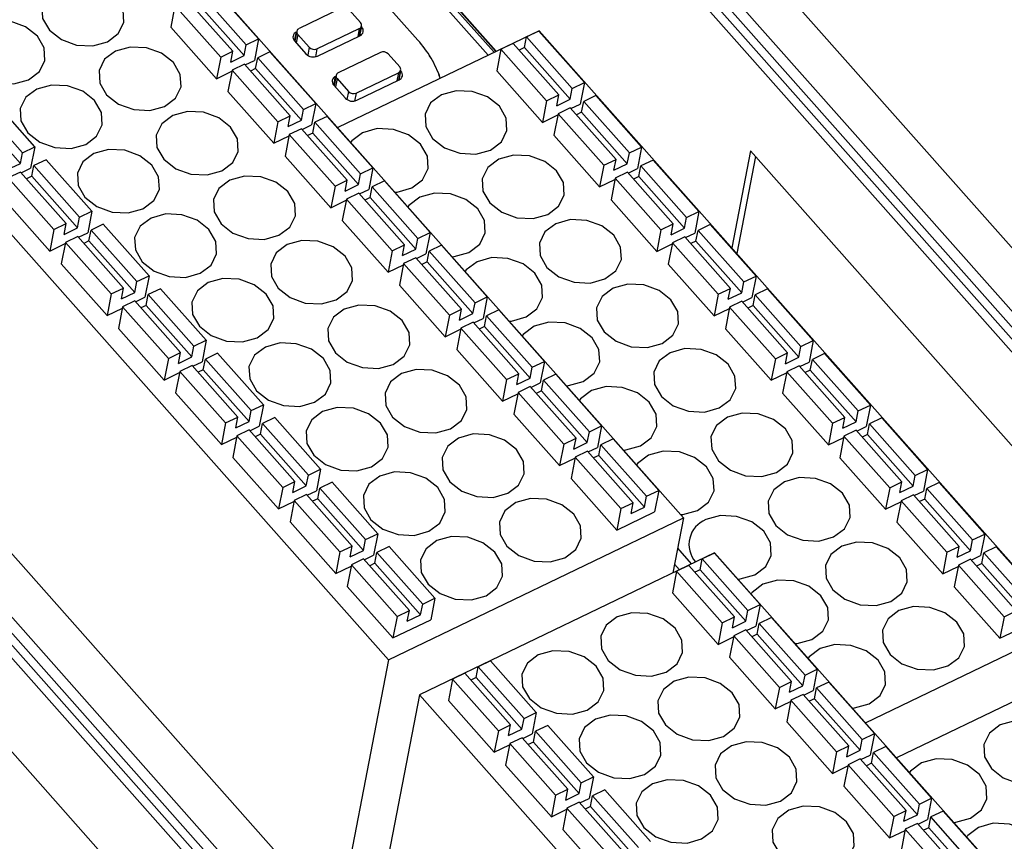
# Model space of a CAD drawing. Header units: millimetres. Extents: x 46 to 1057, y -1515 to -1121.
# Tile 11 of 63: x 125 to 160, y -1363 to -1333. Entities that reach past the tile are written whole.
import ezdxf

# ---------------------------------------------------------------- set-up
doc = ezdxf.new("R2010")
doc.units = ezdxf.units.MM

msp = doc.modelspace()

# ---------------------------------------------------------------- linework, layer by layer
at = {"linetype": 'Continuous', "lineweight": 25}
for p, q in [((141.656, -1334.509), (125.068, -1315.813)), ((125.333, -1315.771), (141.868, -1334.407)), ((141.933, -1334.376), (125.473, -1315.824)), ((141.946, -1334.37), (125.52, -1315.856)), ((125.931, -1319.092), (139.132, -1333.971)), ((188.152, -1375.475), (146.33, -1328.337)), ((146.691, -1328.175), (188.453, -1375.245)), ((187.799, -1375.972), (145.747, -1328.575)), ((146.053, -1328.454), (187.96, -1375.688)), ((149.307, -1328.842), (168.262, -1350.207)), ((148.677, -1351.113), (129.721, -1329.748)), ((133.408, -1333.928), (131.765, -1332.076)), ((130.845, -1332.519), (132.488, -1334.371)), ((132.968, -1334.14), (131.325, -1332.288)), ((130.404, -1332.731), (130.255, -1333.503)), ((130.404, -1332.731), (132.048, -1334.583)), ((132.893, -1334.526), (131.25, -1332.674)), ((136.382, -1332.824), (134.862, -1333.556)), ((137.07, -1333.342), (136.659, -1332.879)), ((130.255, -1333.503), (131.898, -1335.355)), ((134.704, -1333.999), (134.766, -1333.682)), ((134.783, -1333.65), (134.713, -1334.009)), ((134.777, -1333.677), (134.766, -1333.682)), ((135.507, -1334.283), (137.027, -1333.551)), ((143.483, -1333.63), (136.253, -1337.11)), ((137.027, -1333.551), (136.97, -1333.849)), ((137.037, -1333.816), (137.106, -1333.457)), ((137.052, -1333.809), (137.113, -1333.497)), ((137.113, -1333.497), (137.101, -1333.484)), ((143.473, -1333.642), (143.033, -1333.854)), ((145.116, -1335.494), (143.473, -1333.642)), ((162.439, -1354.995), (143.483, -1333.63)), ((132.968, -1334.14), (133.408, -1333.928)), ((133.408, -1333.928), (133.259, -1334.7)), ((134.702, -1333.996), (135.113, -1334.459)), ((134.819, -1333.765), (134.761, -1334.064)), ((134.819, -1333.765), (135.23, -1334.228)), ((135.529, -1334.542), (137.049, -1333.811)), ((142.958, -1334.24), (143.033, -1333.854)), ((144.676, -1335.706), (143.033, -1333.854)), ((132.048, -1334.583), (132.488, -1334.371)), ((132.413, -1334.757), (132.488, -1334.371)), ((132.893, -1334.526), (132.968, -1334.14)), ((133.819, -1334.391), (133.379, -1334.603)), ((135.462, -1336.243), (133.819, -1334.391)), ((135.23, -1334.228), (135.175, -1334.513)), ((135.507, -1334.283), (135.452, -1334.567)), ((142.113, -1334.297), (141.963, -1335.069)), ((142.553, -1334.085), (142.113, -1334.297)), ((142.113, -1334.297), (143.756, -1336.149)), ((142.553, -1334.085), (144.196, -1335.937)), ((142.958, -1334.24), (142.77, -1334.331)), ((144.601, -1336.092), (142.958, -1334.24)), ((132.048, -1334.583), (131.898, -1335.355)), ((132.413, -1334.757), (132.893, -1334.526)), ((132.923, -1334.862), (133.259, -1334.7)), ((133.304, -1334.989), (133.379, -1334.603)), ((135.022, -1336.455), (133.379, -1334.603)), ((137.79, -1334.411), (136.27, -1335.143)), ((138.478, -1334.93), (138.068, -1334.467)), ((119.12, -1334.851), (138.076, -1356.216)), ((131.898, -1335.355), (132.45, -1335.089)), ((132.458, -1335.046), (132.309, -1335.818)), ((132.899, -1334.834), (132.458, -1335.046)), ((132.458, -1335.046), (134.102, -1336.898)), ((132.899, -1334.834), (134.542, -1336.686)), ((133.304, -1334.989), (133.116, -1335.079)), ((134.947, -1336.841), (133.304, -1334.989)), ((138.445, -1335.404), (138.515, -1335.045)), ((138.461, -1335.396), (138.521, -1335.084)), ((138.521, -1335.084), (138.51, -1335.071)), ((141.963, -1335.069), (143.607, -1336.921)), ((136.113, -1335.587), (136.174, -1335.27)), ((136.191, -1335.237), (136.122, -1335.597)), ((136.228, -1335.352), (136.17, -1335.651)), ((136.186, -1335.264), (136.174, -1335.27)), ((136.228, -1335.352), (136.638, -1335.815)), ((136.916, -1335.871), (138.436, -1335.139)), ((136.937, -1336.13), (138.457, -1335.398)), ((138.436, -1335.139), (138.378, -1335.436)), ((136.11, -1335.584), (136.521, -1336.047)), ((144.601, -1336.092), (144.676, -1335.706)), ((144.676, -1335.706), (145.116, -1335.494)), ((145.116, -1335.494), (144.967, -1336.267)), ((124.927, -1338.01), (123.284, -1336.158)), ((125.367, -1337.798), (123.724, -1335.946)), ((132.309, -1335.818), (133.952, -1337.67)), ((136.638, -1335.815), (136.583, -1336.1)), ((136.916, -1335.871), (136.861, -1336.155)), ((143.756, -1336.149), (143.607, -1336.921)), ((143.756, -1336.149), (144.196, -1335.937)), ((144.121, -1336.323), (144.196, -1335.937)), ((144.121, -1336.323), (144.601, -1336.092)), ((145.527, -1335.957), (145.087, -1336.169)), ((147.17, -1337.81), (145.527, -1335.957)), ((134.947, -1336.841), (135.022, -1336.455)), ((135.022, -1336.455), (135.462, -1336.243)), ((135.462, -1336.243), (135.313, -1337.015)), ((144.607, -1336.4), (144.167, -1336.612)), ((144.607, -1336.4), (146.25, -1338.252)), ((144.631, -1336.428), (144.967, -1336.267)), ((145.012, -1336.555), (145.087, -1336.169)), ((146.73, -1338.021), (145.087, -1336.169)), ((124.852, -1338.396), (123.209, -1336.544)), ((134.102, -1336.898), (134.542, -1336.686)), ((134.467, -1337.072), (134.542, -1336.686)), ((134.467, -1337.072), (134.947, -1336.841)), ((135.873, -1336.706), (135.433, -1336.918)), ((137.516, -1338.558), (135.873, -1336.706)), ((143.607, -1336.921), (144.158, -1336.656)), ((144.167, -1336.612), (144.017, -1337.384)), ((144.167, -1336.612), (145.81, -1338.464)), ((145.012, -1336.555), (144.824, -1336.646)), ((146.655, -1338.408), (145.012, -1336.555)), ((134.102, -1336.898), (133.952, -1337.67)), ((134.953, -1337.149), (134.513, -1337.361)), ((134.953, -1337.149), (136.596, -1339.001)), ((134.977, -1337.177), (135.313, -1337.015)), ((135.358, -1337.304), (135.433, -1336.918)), ((137.076, -1338.77), (135.433, -1336.918)), ((133.952, -1337.67), (134.504, -1337.404)), ((134.513, -1337.361), (134.363, -1338.133)), ((134.513, -1337.361), (136.156, -1339.213)), ((135.358, -1337.304), (135.17, -1337.394)), ((137.001, -1339.156), (135.358, -1337.304)), ((144.017, -1337.384), (145.661, -1339.237)), ((124.927, -1338.01), (125.367, -1337.798)), ((125.367, -1337.798), (125.218, -1338.571)), ((146.73, -1338.021), (147.17, -1337.81)), ((147.17, -1337.81), (147.021, -1338.582)), ((124.852, -1338.396), (124.927, -1338.01)), ((125.778, -1338.261), (125.338, -1338.473)), ((127.421, -1340.113), (125.778, -1338.261)), ((134.363, -1338.133), (136.006, -1339.985)), ((145.81, -1338.464), (146.25, -1338.252)), ((146.175, -1338.639), (146.25, -1338.252)), ((146.655, -1338.408), (146.73, -1338.021)), ((147.581, -1338.273), (147.141, -1338.484)), ((149.224, -1340.125), (147.581, -1338.273)), ((151.079, -1337.949), (150.405, -1341.431)), ((151.257, -1338.15), (150.584, -1341.633)), ((162.933, -1351.31), (151.079, -1337.949)), ((124.372, -1338.627), (124.852, -1338.396)), ((124.882, -1338.732), (125.218, -1338.571)), ((125.263, -1338.859), (125.338, -1338.473)), ((126.981, -1340.325), (125.338, -1338.473)), ((137.076, -1338.77), (137.516, -1338.558)), ((137.516, -1338.558), (137.367, -1339.33)), ((145.81, -1338.464), (145.661, -1339.237)), ((146.175, -1338.639), (146.655, -1338.408)), ((146.685, -1338.743), (147.021, -1338.582)), ((147.066, -1338.871), (147.141, -1338.484)), ((148.784, -1340.336), (147.141, -1338.484)), ((124.858, -1338.704), (124.418, -1338.916)), ((124.418, -1338.916), (126.061, -1340.768)), ((124.858, -1338.704), (126.501, -1340.556)), ((125.263, -1338.859), (125.076, -1338.95)), ((126.906, -1340.711), (125.263, -1338.859)), ((137.001, -1339.156), (137.076, -1338.77)), ((145.661, -1339.237), (146.212, -1338.971)), ((146.221, -1338.927), (146.071, -1339.7)), ((146.661, -1338.715), (146.221, -1338.927)), ((146.221, -1338.927), (147.864, -1340.779)), ((146.661, -1338.715), (148.304, -1340.568)), ((147.066, -1338.871), (146.878, -1338.961)), ((148.709, -1340.723), (147.066, -1338.871)), ((136.156, -1339.213), (136.006, -1339.985)), ((136.156, -1339.213), (136.596, -1339.001)), ((136.521, -1339.387), (136.596, -1339.001)), ((136.521, -1339.387), (137.001, -1339.156)), ((137.031, -1339.492), (137.367, -1339.33)), ((137.412, -1339.619), (137.487, -1339.233)), ((137.927, -1339.021), (137.487, -1339.233)), ((139.13, -1341.085), (137.487, -1339.233)), ((139.57, -1340.873), (137.927, -1339.021)), ((124.268, -1339.688), (125.912, -1341.54)), ((136.567, -1339.676), (136.417, -1340.448)), ((137.007, -1339.464), (136.567, -1339.676)), ((136.567, -1339.676), (138.21, -1341.528)), ((137.007, -1339.464), (138.65, -1341.316)), ((137.412, -1339.619), (137.224, -1339.709)), ((139.055, -1341.471), (137.412, -1339.619)), ((146.071, -1339.7), (147.715, -1341.552)), ((136.006, -1339.985), (136.558, -1339.72)), ((126.906, -1340.711), (126.981, -1340.325)), ((126.981, -1340.325), (127.421, -1340.113)), ((127.421, -1340.113), (127.272, -1340.886)), ((148.709, -1340.723), (148.784, -1340.336)), ((148.784, -1340.336), (149.224, -1340.125)), ((149.224, -1340.125), (149.075, -1340.897)), ((126.061, -1340.768), (126.501, -1340.556)), ((126.426, -1340.942), (126.501, -1340.556)), ((126.426, -1340.942), (126.906, -1340.711)), ((127.832, -1340.576), (127.392, -1340.788)), ((129.475, -1342.429), (127.832, -1340.576)), ((136.417, -1340.448), (138.06, -1342.3)), ((147.864, -1340.779), (148.304, -1340.568)), ((148.229, -1340.954), (148.304, -1340.568)), ((148.229, -1340.954), (148.709, -1340.723)), ((149.635, -1340.588), (149.195, -1340.799)), ((151.278, -1342.44), (149.635, -1340.588)), ((126.061, -1340.768), (125.912, -1341.54)), ((126.912, -1341.019), (126.472, -1341.231)), ((126.912, -1341.019), (128.555, -1342.871)), ((126.936, -1341.047), (127.272, -1340.886)), ((127.317, -1341.174), (127.392, -1340.788)), ((129.035, -1342.64), (127.392, -1340.788)), ((139.055, -1341.471), (139.13, -1341.085)), ((139.13, -1341.085), (139.57, -1340.873)), ((139.57, -1340.873), (139.421, -1341.646)), ((147.864, -1340.779), (147.715, -1341.552)), ((148.715, -1341.031), (148.275, -1341.242)), ((148.715, -1341.031), (150.358, -1342.883)), ((148.739, -1341.058), (149.075, -1340.897)), ((149.12, -1341.186), (149.195, -1340.799)), ((150.838, -1342.652), (149.195, -1340.799)), ((125.912, -1341.54), (126.463, -1341.275)), ((126.472, -1341.231), (126.322, -1342.003)), ((126.472, -1341.231), (128.115, -1343.083)), ((127.317, -1341.174), (127.13, -1341.265)), ((128.96, -1343.027), (127.317, -1341.174)), ((138.21, -1341.528), (138.65, -1341.316)), ((138.575, -1341.702), (138.65, -1341.316)), ((138.575, -1341.702), (139.055, -1341.471)), ((139.981, -1341.336), (139.541, -1341.548)), ((141.624, -1343.188), (139.981, -1341.336)), ((147.715, -1341.552), (148.266, -1341.286)), ((148.275, -1341.242), (148.125, -1342.015)), ((148.275, -1341.242), (149.918, -1343.094)), ((149.12, -1341.186), (148.932, -1341.276)), ((150.763, -1343.038), (149.12, -1341.186)), ((138.21, -1341.528), (138.06, -1342.3)), ((139.061, -1341.779), (138.621, -1341.991)), ((139.061, -1341.779), (140.704, -1343.631)), ((139.085, -1341.807), (139.421, -1341.646)), ((139.466, -1341.934), (139.541, -1341.548)), ((141.184, -1343.4), (139.541, -1341.548)), ((126.322, -1342.003), (127.966, -1343.856)), ((138.06, -1342.3), (138.612, -1342.035)), ((138.621, -1341.991), (138.471, -1342.763)), ((138.621, -1341.991), (140.264, -1343.843)), ((139.466, -1341.934), (139.278, -1342.025)), ((141.109, -1343.786), (139.466, -1341.934)), ((148.125, -1342.015), (149.769, -1343.867)), ((129.035, -1342.64), (129.475, -1342.429)), ((129.475, -1342.429), (129.326, -1343.201)), ((150.838, -1342.652), (151.278, -1342.44)), ((151.278, -1342.44), (151.129, -1343.212)), ((128.115, -1343.083), (128.555, -1342.871)), ((128.48, -1343.258), (128.555, -1342.871)), ((128.96, -1343.027), (129.035, -1342.64)), ((138.471, -1342.763), (140.114, -1344.615)), ((149.918, -1343.094), (150.358, -1342.883)), ((150.283, -1343.269), (150.358, -1342.883)), ((150.763, -1343.038), (150.838, -1342.652)), ((128.115, -1343.083), (127.966, -1343.856)), ((128.48, -1343.258), (128.96, -1343.027)), ((128.99, -1343.362), (129.326, -1343.201)), ((129.371, -1343.49), (129.446, -1343.103)), ((129.886, -1342.892), (129.446, -1343.103)), ((131.089, -1344.955), (129.446, -1343.103)), ((131.529, -1344.744), (129.886, -1342.892)), ((141.184, -1343.4), (141.624, -1343.188)), ((141.624, -1343.188), (141.475, -1343.961)), ((149.918, -1343.094), (149.769, -1343.867)), ((150.283, -1343.269), (150.763, -1343.038)), ((150.793, -1343.373), (151.129, -1343.212)), ((151.174, -1343.501), (151.249, -1343.115)), ((151.689, -1342.903), (151.249, -1343.115)), ((152.892, -1344.967), (151.249, -1343.115)), ((153.332, -1344.755), (151.689, -1342.903)), ((114.688, -1343.579), (156.45, -1390.649)), ((127.966, -1343.856), (128.517, -1343.59)), ((128.526, -1343.546), (128.376, -1344.319)), ((128.966, -1343.334), (128.526, -1343.546)), ((128.526, -1343.546), (130.169, -1345.398)), ((128.966, -1343.334), (130.609, -1345.187)), ((129.371, -1343.49), (129.184, -1343.58)), ((131.014, -1345.342), (129.371, -1343.49)), ((141.109, -1343.786), (141.184, -1343.4)), ((150.329, -1343.557), (150.179, -1344.33)), ((150.769, -1343.346), (150.329, -1343.557)), ((150.329, -1343.557), (151.972, -1345.41)), ((150.769, -1343.346), (152.412, -1345.198)), ((151.174, -1343.501), (150.986, -1343.591)), ((152.817, -1345.353), (151.174, -1343.501)), ((114.05, -1343.859), (155.957, -1391.093)), ((156.149, -1390.88), (114.327, -1343.742)), ((140.264, -1343.843), (140.114, -1344.615)), ((140.264, -1343.843), (140.704, -1343.631)), ((140.629, -1344.017), (140.704, -1343.631)), ((140.629, -1344.017), (141.109, -1343.786)), ((141.52, -1344.249), (141.595, -1343.863)), ((142.035, -1343.651), (141.595, -1343.863)), ((143.238, -1345.715), (141.595, -1343.863)), ((143.678, -1345.503), (142.035, -1343.651)), ((149.769, -1343.867), (150.32, -1343.601)), ((155.796, -1391.377), (113.744, -1343.979)), ((117.304, -1344.247), (136.26, -1365.612)), ((141.115, -1344.094), (140.675, -1344.306)), ((141.115, -1344.094), (142.758, -1345.946)), ((141.139, -1344.122), (141.475, -1343.961)), ((141.52, -1344.249), (141.332, -1344.34)), ((143.163, -1346.101), (141.52, -1344.249)), ((128.376, -1344.319), (130.02, -1346.171)), ((140.114, -1344.615), (140.666, -1344.35)), ((140.675, -1344.306), (140.525, -1345.078)), ((140.675, -1344.306), (142.318, -1346.158)), ((150.179, -1344.33), (151.823, -1346.182)), ((131.014, -1345.342), (131.089, -1344.955)), ((131.089, -1344.955), (131.529, -1344.744)), ((131.529, -1344.744), (131.38, -1345.516)), ((152.817, -1345.353), (152.892, -1344.967)), ((152.892, -1344.967), (153.332, -1344.755)), ((153.332, -1344.755), (153.183, -1345.527)), ((130.169, -1345.398), (130.609, -1345.187)), ((130.534, -1345.573), (130.609, -1345.187)), ((130.534, -1345.573), (131.014, -1345.342)), ((131.94, -1345.207), (131.5, -1345.418)), ((133.583, -1347.059), (131.94, -1345.207)), ((140.525, -1345.078), (142.168, -1346.93)), ((151.972, -1345.41), (152.412, -1345.198)), ((152.337, -1345.584), (152.412, -1345.198)), ((152.337, -1345.584), (152.817, -1345.353)), ((153.743, -1345.218), (153.303, -1345.43)), ((155.386, -1347.07), (153.743, -1345.218)), ((130.169, -1345.398), (130.02, -1346.171)), ((131.02, -1345.65), (130.58, -1345.861)), ((131.02, -1345.65), (132.663, -1347.502)), ((131.044, -1345.677), (131.38, -1345.516)), ((131.425, -1345.805), (131.5, -1345.418)), ((133.143, -1347.271), (131.5, -1345.418)), ((143.163, -1346.101), (143.238, -1345.715)), ((143.238, -1345.715), (143.678, -1345.503)), ((143.678, -1345.503), (143.529, -1346.276)), ((151.972, -1345.41), (151.823, -1346.182)), ((152.823, -1345.661), (152.383, -1345.873)), ((152.823, -1345.661), (154.466, -1347.513)), ((152.847, -1345.689), (153.183, -1345.527)), ((153.228, -1345.816), (153.303, -1345.43)), ((154.946, -1347.282), (153.303, -1345.43)), ((130.02, -1346.171), (130.571, -1345.905)), ((130.58, -1345.861), (130.43, -1346.634)), ((130.58, -1345.861), (132.223, -1347.713)), ((131.425, -1345.805), (131.238, -1345.895)), ((133.068, -1347.657), (131.425, -1345.805)), ((142.318, -1346.158), (142.758, -1345.946)), ((142.683, -1346.332), (142.758, -1345.946)), ((144.089, -1345.966), (143.649, -1346.178)), ((145.732, -1347.819), (144.089, -1345.966)), ((151.823, -1346.182), (152.374, -1345.916)), ((152.383, -1345.873), (152.233, -1346.645)), ((152.383, -1345.873), (154.026, -1347.725)), ((153.228, -1345.816), (153.04, -1345.906)), ((154.871, -1347.668), (153.228, -1345.816)), ((142.318, -1346.158), (142.168, -1346.93)), ((142.683, -1346.332), (143.163, -1346.101)), ((143.169, -1346.409), (142.729, -1346.621)), ((143.169, -1346.409), (144.812, -1348.261)), ((143.193, -1346.437), (143.529, -1346.276)), ((143.574, -1346.564), (143.649, -1346.178)), ((145.292, -1348.03), (143.649, -1346.178)), ((130.43, -1346.634), (132.074, -1348.486)), ((142.168, -1346.93), (142.72, -1346.665)), ((142.729, -1346.621), (142.579, -1347.393)), ((142.729, -1346.621), (144.372, -1348.473)), ((143.574, -1346.564), (143.386, -1346.655)), ((145.217, -1348.416), (143.574, -1346.564)), ((152.233, -1346.645), (153.877, -1348.497)), ((133.143, -1347.271), (133.583, -1347.059)), ((133.583, -1347.059), (133.434, -1347.831)), ((154.946, -1347.282), (155.386, -1347.07)), ((155.386, -1347.07), (155.237, -1347.842)), ((133.068, -1347.657), (133.143, -1347.271)), ((142.579, -1347.393), (144.222, -1349.245)), ((154.871, -1347.668), (154.946, -1347.282)), ((132.223, -1347.713), (132.074, -1348.486)), ((132.223, -1347.713), (132.663, -1347.502)), ((132.588, -1347.888), (132.663, -1347.502)), ((132.588, -1347.888), (133.068, -1347.657)), ((133.098, -1347.992), (133.434, -1347.831)), ((133.479, -1348.12), (133.554, -1347.734)), ((133.994, -1347.522), (133.554, -1347.734)), ((135.197, -1349.586), (133.554, -1347.734)), ((135.637, -1349.374), (133.994, -1347.522)), ((145.292, -1348.03), (145.732, -1347.819)), ((145.732, -1347.819), (145.583, -1348.591)), ((154.026, -1347.725), (153.877, -1348.497)), ((154.026, -1347.725), (154.466, -1347.513)), ((154.391, -1347.899), (154.466, -1347.513)), ((154.391, -1347.899), (154.871, -1347.668)), ((155.282, -1348.131), (155.357, -1347.745)), ((155.797, -1347.533), (155.357, -1347.745)), ((157, -1349.597), (155.357, -1347.745)), ((157.44, -1349.385), (155.797, -1347.533)), ((132.634, -1348.176), (132.485, -1348.949)), ((133.074, -1347.965), (132.634, -1348.176)), ((132.634, -1348.176), (134.277, -1350.029)), ((133.074, -1347.965), (134.717, -1349.817)), ((133.479, -1348.12), (133.292, -1348.21)), ((135.122, -1349.972), (133.479, -1348.12)), ((145.217, -1348.416), (145.292, -1348.03)), ((154.437, -1348.188), (154.287, -1348.96)), ((154.877, -1347.976), (154.437, -1348.188)), ((154.437, -1348.188), (156.08, -1350.04)), ((154.877, -1347.976), (156.52, -1349.828)), ((154.901, -1348.004), (155.237, -1347.842)), ((155.282, -1348.131), (155.095, -1348.221)), ((156.925, -1349.983), (155.282, -1348.131)), ((132.074, -1348.486), (132.625, -1348.22)), ((144.372, -1348.473), (144.222, -1349.245)), ((144.372, -1348.473), (144.812, -1348.261)), ((144.737, -1348.648), (144.812, -1348.261)), ((144.737, -1348.648), (145.217, -1348.416)), ((145.628, -1348.879), (145.703, -1348.493)), ((146.143, -1348.282), (145.703, -1348.493)), ((147.346, -1350.345), (145.703, -1348.493)), ((147.786, -1350.134), (146.143, -1348.282)), ((153.877, -1348.497), (154.428, -1348.231)), ((145.223, -1348.724), (144.783, -1348.936)), ((145.223, -1348.724), (146.866, -1350.577)), ((145.247, -1348.752), (145.583, -1348.591)), ((145.628, -1348.879), (145.44, -1348.97)), ((147.271, -1350.732), (145.628, -1348.879)), ((132.485, -1348.949), (134.128, -1350.801)), ((144.222, -1349.245), (144.774, -1348.98)), ((144.783, -1348.936), (144.633, -1349.709)), ((144.783, -1348.936), (146.426, -1350.788)), ((154.287, -1348.96), (155.931, -1350.812)), ((135.122, -1349.972), (135.197, -1349.586)), ((135.197, -1349.586), (135.637, -1349.374)), ((135.637, -1349.374), (135.488, -1350.146)), ((156.925, -1349.983), (157, -1349.597)), ((157, -1349.597), (157.44, -1349.385)), ((157.44, -1349.385), (157.291, -1350.157)), ((134.277, -1350.029), (134.717, -1349.817)), ((134.642, -1350.203), (134.717, -1349.817)), ((136.048, -1349.837), (135.608, -1350.049)), ((137.691, -1351.689), (136.048, -1349.837)), ((144.633, -1349.709), (146.276, -1351.561)), ((156.08, -1350.04), (156.52, -1349.828)), ((156.445, -1350.214), (156.52, -1349.828)), ((157.851, -1349.848), (157.411, -1350.06)), ((159.494, -1351.7), (157.851, -1349.848)), ((134.277, -1350.029), (134.128, -1350.801)), ((134.642, -1350.203), (135.122, -1349.972)), ((135.128, -1350.28), (134.688, -1350.492)), ((135.128, -1350.28), (136.771, -1352.132)), ((135.152, -1350.308), (135.488, -1350.146)), ((135.533, -1350.435), (135.608, -1350.049)), ((137.251, -1351.901), (135.608, -1350.049)), ((147.346, -1350.345), (147.786, -1350.134)), ((147.786, -1350.134), (147.637, -1350.906)), ((156.08, -1350.04), (155.931, -1350.812)), ((156.445, -1350.214), (156.925, -1349.983)), ((156.931, -1350.291), (156.491, -1350.503)), ((156.931, -1350.291), (158.574, -1352.143)), ((156.955, -1350.319), (157.291, -1350.157)), ((157.336, -1350.446), (157.411, -1350.06)), ((159.054, -1351.912), (157.411, -1350.06)), ((134.128, -1350.801), (134.679, -1350.535)), ((134.688, -1350.492), (134.539, -1351.264)), ((134.688, -1350.492), (136.331, -1352.344)), ((135.533, -1350.435), (135.346, -1350.525)), ((137.176, -1352.287), (135.533, -1350.435)), ((146.426, -1350.788), (146.866, -1350.577)), ((146.791, -1350.963), (146.866, -1350.577)), ((147.271, -1350.732), (147.346, -1350.345)), ((155.931, -1350.812), (156.482, -1350.546)), ((156.491, -1350.503), (156.341, -1351.275)), ((156.491, -1350.503), (158.134, -1352.355)), ((157.336, -1350.446), (157.149, -1350.536)), ((158.979, -1352.298), (157.336, -1350.446)), ((146.426, -1350.788), (146.276, -1351.561)), ((146.276, -1351.561), (147.637, -1350.906)), ((146.791, -1350.963), (147.271, -1350.732)), ((134.539, -1351.264), (136.182, -1353.116)), ((138.076, -1356.216), (148.677, -1351.113)), ((148.677, -1351.113), (148.295, -1353.091)), ((156.341, -1351.275), (157.985, -1353.127)), ((137.251, -1351.901), (137.691, -1351.689)), ((137.691, -1351.689), (137.542, -1352.461)), ((159.054, -1351.912), (159.494, -1351.7)), ((159.494, -1351.7), (159.345, -1352.472)), ((137.176, -1352.287), (137.251, -1351.901)), ((158.979, -1352.298), (159.054, -1351.912)), ((136.331, -1352.344), (136.182, -1353.116)), ((136.331, -1352.344), (136.771, -1352.132)), ((136.696, -1352.518), (136.771, -1352.132)), ((136.696, -1352.518), (137.176, -1352.287)), ((137.587, -1352.75), (137.662, -1352.364)), ((138.102, -1352.152), (137.662, -1352.364)), ((139.305, -1354.216), (137.662, -1352.364)), ((139.745, -1354.004), (138.102, -1352.152)), ((149.792, -1352.37), (139.191, -1357.473)), ((148.966, -1352.767), (148.466, -1352.204)), ((149.781, -1352.383), (149.341, -1352.594)), ((151.424, -1354.235), (149.781, -1352.383)), ((168.747, -1373.735), (149.792, -1352.37)), ((158.134, -1352.355), (157.985, -1353.127)), ((158.134, -1352.355), (158.574, -1352.143)), ((158.499, -1352.529), (158.574, -1352.143)), ((158.499, -1352.529), (158.979, -1352.298)), ((159.39, -1352.761), (159.465, -1352.375)), ((159.905, -1352.163), (159.465, -1352.375)), ((161.108, -1354.227), (159.465, -1352.375)), ((161.548, -1354.015), (159.905, -1352.163)), ((137.182, -1352.595), (136.742, -1352.807)), ((137.182, -1352.595), (138.825, -1354.447)), ((137.207, -1352.623), (137.542, -1352.461)), ((137.587, -1352.75), (137.4, -1352.84)), ((139.23, -1354.602), (137.587, -1352.75)), ((148.526, -1352.979), (148.354, -1352.785)), ((149.267, -1352.981), (149.341, -1352.594)), ((150.984, -1354.446), (149.341, -1352.594)), ((158.985, -1352.606), (158.545, -1352.818)), ((158.985, -1352.606), (160.628, -1354.458)), ((159.009, -1352.634), (159.345, -1352.472)), ((159.39, -1352.761), (159.203, -1352.851)), ((161.033, -1354.613), (159.39, -1352.761)), ((136.182, -1353.116), (136.733, -1352.85)), ((136.742, -1352.807), (136.593, -1353.579)), ((136.742, -1352.807), (138.385, -1354.659)), ((148.421, -1353.037), (148.272, -1353.81)), ((148.861, -1352.825), (148.421, -1353.037)), ((148.421, -1353.037), (150.064, -1354.889)), ((148.861, -1352.825), (150.504, -1354.678)), ((149.267, -1352.981), (149.079, -1353.071)), ((150.91, -1354.833), (149.267, -1352.981)), ((157.985, -1353.127), (158.536, -1352.862)), ((158.545, -1352.818), (158.395, -1353.59)), ((158.545, -1352.818), (160.188, -1354.67)), ((130.93, -1366.715), (119.076, -1353.353)), ((136.593, -1353.579), (138.236, -1355.431)), ((148.272, -1353.81), (149.915, -1355.662)), ((158.395, -1353.59), (160.039, -1355.442)), ((139.305, -1354.216), (139.745, -1354.004)), ((139.745, -1354.004), (139.596, -1354.776)), ((138.385, -1354.659), (138.825, -1354.447)), ((138.75, -1354.833), (138.825, -1354.447)), ((139.23, -1354.602), (139.305, -1354.216)), ((150.91, -1354.833), (150.984, -1354.446)), ((150.984, -1354.446), (151.424, -1354.235)), ((151.424, -1354.235), (151.275, -1355.007)), ((160.188, -1354.67), (160.628, -1354.458)), ((138.385, -1354.659), (138.236, -1355.431)), ((138.236, -1355.431), (139.596, -1354.776)), ((138.75, -1354.833), (139.23, -1354.602)), ((150.064, -1354.889), (149.915, -1355.662)), ((150.064, -1354.889), (150.504, -1354.678)), ((150.43, -1355.064), (150.504, -1354.678)), ((150.43, -1355.064), (150.91, -1354.833)), ((151.321, -1355.296), (151.395, -1354.909)), ((151.835, -1354.698), (151.395, -1354.909)), ((153.038, -1356.762), (151.395, -1354.909)), ((153.478, -1356.55), (151.835, -1354.698)), ((160.188, -1354.67), (160.039, -1355.442)), ((160.039, -1355.442), (161.399, -1354.788)), ((150.915, -1355.141), (150.475, -1355.352)), ((150.915, -1355.141), (152.558, -1356.993)), ((150.94, -1355.168), (151.275, -1355.007)), ((155.209, -1358.475), (162.439, -1354.995)), ((149.915, -1355.662), (150.467, -1355.396)), ((150.475, -1355.352), (150.326, -1356.125)), ((150.475, -1355.352), (152.118, -1357.204)), ((151.321, -1355.296), (151.133, -1355.386)), ((152.964, -1357.148), (151.321, -1355.296)), ((138.076, -1356.216), (136.26, -1365.612)), ((141.74, -1356.253), (141.3, -1356.465)), ((143.384, -1358.105), (141.74, -1356.253)), ((150.326, -1356.125), (151.969, -1357.977)), ((163.554, -1356.252), (156.324, -1359.732)), ((141.226, -1356.851), (141.3, -1356.465)), ((142.944, -1358.317), (141.3, -1356.465)), ((153.038, -1356.762), (153.478, -1356.55)), ((153.478, -1356.55), (153.329, -1357.322)), ((140.38, -1356.908), (140.231, -1357.68)), ((140.82, -1356.696), (140.38, -1356.908)), ((140.38, -1356.908), (142.024, -1358.76)), ((140.82, -1356.696), (142.464, -1358.548)), ((141.226, -1356.851), (141.038, -1356.941)), ((142.869, -1358.703), (141.226, -1356.851)), ((152.118, -1357.204), (152.558, -1356.993)), ((152.484, -1357.379), (152.558, -1356.993)), ((152.964, -1357.148), (153.038, -1356.762)), ((153.889, -1357.013), (153.449, -1357.225)), ((155.532, -1358.865), (153.889, -1357.013)), ((152.118, -1357.204), (151.969, -1357.977)), ((152.484, -1357.379), (152.964, -1357.148)), ((152.994, -1357.483), (153.329, -1357.322)), ((153.375, -1357.611), (153.449, -1357.225)), ((155.092, -1359.077), (153.449, -1357.225)), ((139.191, -1357.473), (137.375, -1366.869)), ((139.191, -1357.473), (158.146, -1378.838)), ((140.231, -1357.68), (141.874, -1359.532)), ((151.969, -1357.977), (152.521, -1357.711)), ((152.529, -1357.667), (152.38, -1358.44)), ((152.969, -1357.456), (152.529, -1357.667)), ((152.529, -1357.667), (154.172, -1359.52)), ((152.969, -1357.456), (154.612, -1359.308)), ((153.375, -1357.611), (153.187, -1357.701)), ((155.018, -1359.463), (153.375, -1357.611)), ((142.869, -1358.703), (142.944, -1358.317)), ((142.944, -1358.317), (143.384, -1358.105)), ((143.384, -1358.105), (143.234, -1358.877)), ((152.38, -1358.44), (154.023, -1360.292)), ((142.024, -1358.76), (141.874, -1359.532)), ((142.024, -1358.76), (142.464, -1358.548)), ((142.389, -1358.934), (142.464, -1358.548)), ((142.389, -1358.934), (142.869, -1358.703)), ((143.28, -1359.166), (143.354, -1358.78)), ((143.794, -1358.568), (143.354, -1358.78)), ((144.998, -1360.632), (143.354, -1358.78)), ((145.438, -1360.42), (143.794, -1358.568)), ((142.874, -1359.011), (142.434, -1359.223)), ((142.874, -1359.011), (144.518, -1360.863)), ((142.899, -1359.039), (143.234, -1358.877)), ((155.018, -1359.463), (155.092, -1359.077)), ((155.092, -1359.077), (155.532, -1358.865)), ((155.532, -1358.865), (155.383, -1359.637)), ((141.874, -1359.532), (142.426, -1359.267)), ((142.434, -1359.223), (142.285, -1359.995)), ((142.434, -1359.223), (144.078, -1361.075)), ((143.28, -1359.166), (143.092, -1359.256)), ((144.923, -1361.018), (143.28, -1359.166)), ((154.172, -1359.52), (154.612, -1359.308)), ((154.538, -1359.694), (154.612, -1359.308)), ((154.538, -1359.694), (155.018, -1359.463)), ((155.943, -1359.328), (155.503, -1359.54)), ((157.586, -1361.18), (155.943, -1359.328)), ((154.172, -1359.52), (154.023, -1360.292)), ((155.023, -1359.771), (154.583, -1359.983)), ((155.023, -1359.771), (156.666, -1361.623)), ((155.048, -1359.799), (155.383, -1359.637)), ((155.429, -1359.926), (155.503, -1359.54)), ((157.146, -1361.392), (155.503, -1359.54)), ((142.285, -1359.995), (143.928, -1361.847)), ((154.023, -1360.292), (154.575, -1360.026)), ((154.583, -1359.983), (154.434, -1360.755)), ((154.583, -1359.983), (156.226, -1361.835)), ((155.429, -1359.926), (155.241, -1360.016)), ((157.072, -1361.778), (155.429, -1359.926)), ((144.998, -1360.632), (145.438, -1360.42)), ((145.438, -1360.42), (145.288, -1361.192)), ((144.078, -1361.075), (144.518, -1360.863)), ((144.443, -1361.249), (144.518, -1360.863)), ((144.923, -1361.018), (144.998, -1360.632)), ((145.848, -1360.883), (145.408, -1361.095)), ((147.492, -1362.735), (145.848, -1360.883)), ((154.434, -1360.755), (156.077, -1362.607)), ((144.078, -1361.075), (143.928, -1361.847)), ((144.443, -1361.249), (144.923, -1361.018)), ((144.953, -1361.354), (145.288, -1361.192)), ((145.334, -1361.481), (145.408, -1361.095)), ((147.052, -1362.947), (145.408, -1361.095)), ((157.146, -1361.392), (157.586, -1361.18)), ((157.586, -1361.18), (157.437, -1361.952)), ((143.928, -1361.847), (144.48, -1361.582)), ((144.488, -1361.538), (144.339, -1362.31)), ((144.928, -1361.326), (144.488, -1361.538)), ((144.488, -1361.538), (146.132, -1363.39)), ((144.928, -1361.326), (146.572, -1363.178)), ((145.334, -1361.481), (145.146, -1361.571)), ((146.977, -1363.333), (145.334, -1361.481)), ((156.226, -1361.835), (156.666, -1361.623)), ((156.592, -1362.009), (156.666, -1361.623)), ((157.072, -1361.778), (157.146, -1361.392)), ((156.226, -1361.835), (156.077, -1362.607)), ((156.592, -1362.009), (157.072, -1361.778)), ((157.102, -1362.114), (157.437, -1361.952)), ((157.483, -1362.241), (157.557, -1361.855)), ((157.997, -1361.643), (157.557, -1361.855)), ((159.2, -1363.707), (157.557, -1361.855)), ((159.64, -1363.495), (157.997, -1361.643)), ((144.339, -1362.31), (145.982, -1364.162)), ((156.637, -1362.298), (156.488, -1363.07)), ((157.077, -1362.086), (156.637, -1362.298)), ((156.637, -1362.298), (158.28, -1364.15)), ((157.077, -1362.086), (158.72, -1363.938)), ((157.483, -1362.241), (157.295, -1362.331)), ((159.126, -1364.093), (157.483, -1362.241)), ((156.077, -1362.607), (156.629, -1362.341))]:
    msp.add_line(p, q, dxfattribs=at)
at = {"linetype": 'Continuous', "lineweight": 25, "flags": 128}
for points in [[(126.218, -1332.048), (125.826, -1332.344), (125.628, -1332.747), (125.653, -1333.194), (125.898, -1333.618), (126.327, -1333.953), (126.872, -1334.15), (127.453, -1334.178), (127.979, -1334.032), (128.371, -1333.736), (128.57, -1333.333), (128.544, -1332.886), (128.299, -1332.462), (127.87, -1332.127), (127.325, -1331.93), (126.745, -1331.902), (126.218, -1332.048)], [(123.386, -1333.411), (122.994, -1333.708), (122.795, -1334.11), (122.821, -1334.557), (123.066, -1334.981), (123.494, -1335.317), (124.04, -1335.513), (124.62, -1335.541), (125.147, -1335.395), (125.539, -1335.099), (125.737, -1334.696), (125.712, -1334.249), (125.466, -1333.826), (125.038, -1333.49), (124.492, -1333.293), (123.912, -1333.266), (123.386, -1333.411)], [(128.272, -1334.363), (127.88, -1334.659), (127.682, -1335.062), (127.707, -1335.509), (127.953, -1335.933), (128.381, -1336.268), (128.926, -1336.465), (129.507, -1336.493), (130.033, -1336.347), (130.425, -1336.051), (130.624, -1335.648), (130.598, -1335.201), (130.353, -1334.777), (129.925, -1334.442), (129.379, -1334.245), (128.799, -1334.217), (128.272, -1334.363)], [(125.44, -1335.726), (125.048, -1336.023), (124.849, -1336.425), (124.875, -1336.872), (125.12, -1337.296), (125.548, -1337.632), (126.094, -1337.828), (126.674, -1337.856), (127.201, -1337.711), (127.593, -1337.414), (127.791, -1337.011), (127.766, -1336.564), (127.52, -1336.141), (127.092, -1335.805), (126.547, -1335.608), (125.966, -1335.581), (125.44, -1335.726)], [(139.981, -1335.929), (139.588, -1336.226), (139.39, -1336.628), (139.415, -1337.076), (139.661, -1337.499), (140.089, -1337.835), (140.635, -1338.032), (141.215, -1338.059), (141.741, -1337.914), (142.133, -1337.617), (142.332, -1337.215), (142.306, -1336.768), (142.061, -1336.344), (141.633, -1336.008), (141.087, -1335.812), (140.507, -1335.784), (139.981, -1335.929)], [(130.326, -1336.678), (129.934, -1336.975), (129.736, -1337.377), (129.761, -1337.824), (130.007, -1338.248), (130.435, -1338.584), (130.98, -1338.78), (131.561, -1338.808), (132.087, -1338.662), (132.479, -1338.366), (132.678, -1337.963), (132.652, -1337.516), (132.407, -1337.092), (131.979, -1336.757), (131.433, -1336.56), (130.853, -1336.532), (130.326, -1336.678)], [(138.31, -1339.429), (138.383, -1339.423), (138.909, -1339.277), (139.301, -1338.98), (139.5, -1338.578), (139.474, -1338.131), (139.229, -1337.707), (138.8, -1337.372), (138.255, -1337.175), (137.675, -1337.147), (137.148, -1337.293), (137.148, -1337.293)], [(137.148, -1337.293), (136.756, -1337.589), (136.719, -1337.636)], [(127.494, -1338.041), (127.102, -1338.338), (126.903, -1338.74), (126.929, -1339.187), (127.174, -1339.611), (127.602, -1339.947), (128.148, -1340.144), (128.728, -1340.171), (129.255, -1340.026), (129.647, -1339.729), (129.845, -1339.327), (129.82, -1338.879), (129.574, -1338.456), (129.146, -1338.12), (128.601, -1337.923), (128.02, -1337.896), (127.494, -1338.041)], [(142.035, -1338.245), (141.642, -1338.541), (141.444, -1338.944), (141.469, -1339.391), (141.715, -1339.814), (142.143, -1340.15), (142.689, -1340.347), (143.269, -1340.374), (143.795, -1340.229), (144.187, -1339.932), (144.386, -1339.53), (144.36, -1339.083), (144.115, -1338.659), (143.687, -1338.323), (143.141, -1338.127), (142.561, -1338.099), (142.035, -1338.245)], [(132.38, -1338.993), (131.988, -1339.29), (131.79, -1339.692), (131.815, -1340.139), (132.061, -1340.563), (132.489, -1340.899), (133.034, -1341.095), (133.615, -1341.123), (134.141, -1340.977), (134.533, -1340.681), (134.732, -1340.278), (134.706, -1339.831), (134.461, -1339.408), (134.033, -1339.072), (133.487, -1338.875), (132.907, -1338.848), (132.38, -1338.993)], [(139.202, -1339.608), (138.81, -1339.904), (138.773, -1339.951)], [(140.364, -1341.744), (140.437, -1341.738), (140.963, -1341.592), (141.355, -1341.296), (141.554, -1340.893), (141.528, -1340.446), (141.283, -1340.022), (140.854, -1339.687), (140.309, -1339.49), (139.729, -1339.462), (139.202, -1339.608), (139.202, -1339.608)], [(129.548, -1340.356), (129.156, -1340.653), (128.957, -1341.055), (128.983, -1341.503), (129.228, -1341.926), (129.656, -1342.262), (130.202, -1342.459), (130.782, -1342.486), (131.309, -1342.341), (131.701, -1342.044), (131.899, -1341.642), (131.874, -1341.195), (131.628, -1340.771), (131.2, -1340.435), (130.655, -1340.239), (130.074, -1340.211), (129.548, -1340.356)], [(144.089, -1340.56), (143.696, -1340.856), (143.498, -1341.259), (143.523, -1341.706), (143.769, -1342.129), (144.197, -1342.465), (144.743, -1342.662), (145.323, -1342.69), (145.849, -1342.544), (146.241, -1342.247), (146.44, -1341.845), (146.414, -1341.398), (146.169, -1340.974), (145.741, -1340.638), (145.195, -1340.442), (144.615, -1340.414), (144.089, -1340.56)], [(134.434, -1341.308), (134.042, -1341.605), (133.844, -1342.007), (133.869, -1342.454), (134.115, -1342.878), (134.543, -1343.214), (135.089, -1343.41), (135.669, -1343.438), (136.195, -1343.293), (136.587, -1342.996), (136.786, -1342.593), (136.76, -1342.146), (136.515, -1341.723), (136.087, -1341.387), (135.541, -1341.19), (134.961, -1341.163), (134.434, -1341.308)], [(142.418, -1344.059), (142.491, -1344.053), (143.017, -1343.907), (143.409, -1343.611), (143.608, -1343.208), (143.582, -1342.761), (143.337, -1342.337), (142.908, -1342.002), (142.363, -1341.805), (141.783, -1341.777), (141.256, -1341.923), (141.256, -1341.923)], [(141.256, -1341.923), (140.864, -1342.22), (140.827, -1342.266)], [(131.602, -1342.671), (131.21, -1342.968), (131.011, -1343.371), (131.037, -1343.818), (131.282, -1344.241), (131.711, -1344.577), (132.256, -1344.774), (132.836, -1344.801), (133.363, -1344.656), (133.755, -1344.359), (133.953, -1343.957), (133.928, -1343.51), (133.683, -1343.086), (133.254, -1342.75), (132.709, -1342.554), (132.128, -1342.526), (131.602, -1342.671)], [(146.143, -1342.875), (145.75, -1343.171), (145.552, -1343.574), (145.577, -1344.021), (145.823, -1344.445), (146.251, -1344.78), (146.797, -1344.977), (147.377, -1345.005), (147.903, -1344.859), (148.295, -1344.562), (148.494, -1344.16), (148.468, -1343.713), (148.223, -1343.289), (147.795, -1342.953), (147.249, -1342.757), (146.669, -1342.729), (146.143, -1342.875)], [(136.488, -1343.623), (136.096, -1343.92), (135.898, -1344.322), (135.923, -1344.769), (136.169, -1345.193), (136.597, -1345.529), (137.143, -1345.726), (137.723, -1345.753), (138.249, -1345.608), (138.641, -1345.311), (138.84, -1344.909), (138.814, -1344.461), (138.569, -1344.038), (138.141, -1343.702), (137.595, -1343.505), (137.015, -1343.478), (136.488, -1343.623)], [(143.31, -1344.238), (142.918, -1344.535), (142.881, -1344.581)], [(144.472, -1346.374), (144.545, -1346.368), (145.071, -1346.222), (145.463, -1345.926), (145.662, -1345.523), (145.636, -1345.076), (145.391, -1344.653), (144.962, -1344.317), (144.417, -1344.12), (143.837, -1344.092), (143.31, -1344.238), (143.31, -1344.238)], [(133.656, -1344.987), (133.264, -1345.283), (133.065, -1345.686), (133.091, -1346.133), (133.336, -1346.556), (133.765, -1346.892), (134.31, -1347.089), (134.89, -1347.117), (135.417, -1346.971), (135.809, -1346.674), (136.007, -1346.272), (135.982, -1345.825), (135.737, -1345.401), (135.308, -1345.065), (134.763, -1344.869), (134.182, -1344.841), (133.656, -1344.987)], [(148.197, -1345.19), (147.804, -1345.486), (147.606, -1345.889), (147.631, -1346.336), (147.877, -1346.76), (148.305, -1347.095), (148.851, -1347.292), (149.431, -1347.32), (149.957, -1347.174), (150.349, -1346.878), (150.548, -1346.475), (150.522, -1346.028), (150.277, -1345.604), (149.849, -1345.269), (149.303, -1345.072), (148.723, -1345.044), (148.197, -1345.19)], [(138.542, -1345.938), (138.15, -1346.235), (137.952, -1346.637), (137.977, -1347.085), (138.223, -1347.508), (138.651, -1347.844), (139.197, -1348.041), (139.777, -1348.068), (140.303, -1347.923), (140.695, -1347.626), (140.894, -1347.224), (140.868, -1346.777), (140.623, -1346.353), (140.195, -1346.017), (139.649, -1345.821), (139.069, -1345.793), (138.542, -1345.938)], [(146.526, -1348.689), (146.599, -1348.683), (147.125, -1348.537), (147.517, -1348.241), (147.716, -1347.838), (147.69, -1347.391), (147.445, -1346.968), (147.016, -1346.632), (146.471, -1346.435), (145.891, -1346.408), (145.364, -1346.553), (145.364, -1346.553)], [(145.364, -1346.553), (144.972, -1346.85), (144.935, -1346.896)], [(135.71, -1347.302), (135.318, -1347.598), (135.119, -1348.001), (135.145, -1348.448), (135.39, -1348.872), (135.819, -1349.207), (136.364, -1349.404), (136.944, -1349.432), (137.471, -1349.286), (137.863, -1348.989), (138.061, -1348.587), (138.036, -1348.14), (137.791, -1347.716), (137.362, -1347.38), (136.817, -1347.184), (136.236, -1347.156), (135.71, -1347.302)], [(150.251, -1347.505), (149.858, -1347.801), (149.66, -1348.204), (149.685, -1348.651), (149.931, -1349.075), (150.359, -1349.41), (150.905, -1349.607), (151.485, -1349.635), (152.011, -1349.489), (152.403, -1349.193), (152.602, -1348.79), (152.576, -1348.343), (152.331, -1347.919), (151.903, -1347.584), (151.357, -1347.387), (150.777, -1347.359), (150.251, -1347.505)], [(140.596, -1348.253), (140.204, -1348.55), (140.006, -1348.953), (140.031, -1349.4), (140.277, -1349.823), (140.705, -1350.159), (141.251, -1350.356), (141.831, -1350.383), (142.357, -1350.238), (142.749, -1349.941), (142.948, -1349.539), (142.922, -1349.092), (142.677, -1348.668), (142.249, -1348.332), (141.703, -1348.136), (141.123, -1348.108), (140.596, -1348.253)], [(147.418, -1348.868), (147.026, -1349.165), (146.989, -1349.211)], [(148.58, -1351.004), (148.653, -1350.998), (149.179, -1350.853), (149.571, -1350.556), (149.77, -1350.153), (149.744, -1349.706), (149.499, -1349.283), (149.07, -1348.947), (148.525, -1348.75), (147.945, -1348.723), (147.418, -1348.868), (147.418, -1348.868)], [(137.764, -1349.617), (137.372, -1349.913), (137.173, -1350.316), (137.199, -1350.763), (137.444, -1351.187), (137.873, -1351.522), (138.418, -1351.719), (138.998, -1351.747), (139.525, -1351.601), (139.917, -1351.305), (140.115, -1350.902), (140.09, -1350.455), (139.845, -1350.031), (139.416, -1349.696), (138.871, -1349.499), (138.29, -1349.471), (137.764, -1349.617)], [(152.305, -1349.82), (151.912, -1350.117), (151.714, -1350.519), (151.739, -1350.966), (151.985, -1351.39), (152.413, -1351.726), (152.959, -1351.922), (153.539, -1351.95), (154.065, -1351.804), (154.457, -1351.508), (154.656, -1351.105), (154.631, -1350.658), (154.385, -1350.235), (153.957, -1349.899), (153.411, -1349.702), (152.831, -1349.674), (152.305, -1349.82)], [(142.65, -1350.569), (142.258, -1350.865), (142.06, -1351.268), (142.085, -1351.715), (142.331, -1352.138), (142.759, -1352.474), (143.305, -1352.671), (143.885, -1352.698), (144.411, -1352.553), (144.803, -1352.256), (145.002, -1351.854), (144.976, -1351.407), (144.731, -1350.983), (144.303, -1350.647), (143.757, -1350.451), (143.177, -1350.423), (142.65, -1350.569)], [(150.634, -1353.319), (150.707, -1353.313), (151.233, -1353.168), (151.625, -1352.871), (151.824, -1352.469), (151.798, -1352.021), (151.553, -1351.598), (151.125, -1351.262), (150.579, -1351.065), (149.999, -1351.038), (149.472, -1351.183), (149.472, -1351.183)], [(139.818, -1351.932), (139.426, -1352.228), (139.227, -1352.631), (139.253, -1353.078), (139.498, -1353.502), (139.927, -1353.837), (140.472, -1354.034), (141.052, -1354.062), (141.579, -1353.916), (141.971, -1353.62), (142.17, -1353.217), (142.144, -1352.77), (141.899, -1352.346), (141.47, -1352.011), (140.925, -1351.814), (140.344, -1351.786), (139.818, -1351.932)], [(154.359, -1352.135), (153.966, -1352.432), (153.768, -1352.834), (153.793, -1353.281), (154.039, -1353.705), (154.467, -1354.041), (155.013, -1354.237), (155.593, -1354.265), (156.119, -1354.119), (156.511, -1353.823), (156.71, -1353.42), (156.685, -1352.973), (156.439, -1352.55), (156.011, -1352.214), (155.465, -1352.017), (154.885, -1351.99), (154.359, -1352.135)], [(151.526, -1353.498), (151.134, -1353.795), (151.097, -1353.841)], [(152.688, -1355.635), (152.761, -1355.628), (153.287, -1355.483), (153.679, -1355.186), (153.878, -1354.784), (153.852, -1354.337), (153.607, -1353.913), (153.179, -1353.577), (152.633, -1353.381), (152.053, -1353.353), (151.526, -1353.498), (151.526, -1353.498)], [(146.289, -1354.67), (145.897, -1354.966), (145.698, -1355.369), (145.724, -1355.816), (145.969, -1356.239), (146.397, -1356.575), (146.943, -1356.772), (147.523, -1356.8), (148.05, -1356.654), (148.442, -1356.357), (148.64, -1355.955), (148.615, -1355.508), (148.369, -1355.084), (147.941, -1354.748), (147.395, -1354.552), (146.815, -1354.524), (146.289, -1354.67)], [(156.413, -1354.45), (156.02, -1354.747), (155.822, -1355.149), (155.847, -1355.596), (156.093, -1356.02), (156.521, -1356.356), (157.067, -1356.552), (157.647, -1356.58), (158.173, -1356.435), (158.565, -1356.138), (158.764, -1355.735), (158.739, -1355.288), (158.493, -1354.865), (158.065, -1354.529), (157.519, -1354.332), (156.939, -1354.305), (156.413, -1354.45)], [(143.457, -1356.033), (143.064, -1356.33), (142.866, -1356.732), (142.891, -1357.179), (143.137, -1357.603), (143.565, -1357.938), (144.111, -1358.135), (144.691, -1358.163), (145.217, -1358.017), (145.61, -1357.721), (145.808, -1357.318), (145.783, -1356.871), (145.537, -1356.447), (145.109, -1356.112), (144.563, -1355.915), (143.983, -1355.887), (143.457, -1356.033)], [(153.58, -1355.814), (153.188, -1356.11), (153.151, -1356.156)], [(154.742, -1357.95), (154.815, -1357.943), (155.341, -1357.798), (155.733, -1357.501), (155.932, -1357.099), (155.906, -1356.652), (155.661, -1356.228), (155.233, -1355.892), (154.687, -1355.696), (154.107, -1355.668), (153.58, -1355.814), (153.58, -1355.814)], [(148.343, -1356.985), (147.951, -1357.281), (147.752, -1357.684), (147.778, -1358.131), (148.023, -1358.555), (148.451, -1358.89), (148.997, -1359.087), (149.577, -1359.115), (150.104, -1358.969), (150.496, -1358.672), (150.694, -1358.27), (150.669, -1357.823), (150.423, -1357.399), (149.995, -1357.063), (149.449, -1356.867), (148.869, -1356.839), (148.343, -1356.985)], [(145.511, -1358.348), (145.118, -1358.645), (144.92, -1359.047), (144.945, -1359.494), (145.191, -1359.918), (145.619, -1360.254), (146.165, -1360.45), (146.745, -1360.478), (147.271, -1360.332), (147.664, -1360.036), (147.862, -1359.633), (147.837, -1359.186), (147.591, -1358.763), (147.163, -1358.427), (146.617, -1358.23), (146.037, -1358.202), (145.511, -1358.348)], [(160.051, -1358.551), (159.659, -1358.848), (159.46, -1359.25), (159.486, -1359.697), (159.731, -1360.121), (160.16, -1360.457), (160.705, -1360.653), (161.285, -1360.681), (161.812, -1360.536), (162.204, -1360.239), (162.403, -1359.837), (162.377, -1359.389), (162.132, -1358.966), (161.703, -1358.63), (161.158, -1358.433), (160.577, -1358.406), (160.051, -1358.551)], [(150.397, -1359.3), (150.005, -1359.596), (149.806, -1359.999), (149.832, -1360.446), (150.077, -1360.87), (150.505, -1361.205), (151.051, -1361.402), (151.631, -1361.43), (152.158, -1361.284), (152.55, -1360.988), (152.748, -1360.585), (152.723, -1360.138), (152.477, -1359.714), (152.049, -1359.379), (151.503, -1359.182), (150.923, -1359.154), (150.397, -1359.3)], [(158.381, -1362.051), (158.453, -1362.044), (158.979, -1361.899), (159.372, -1361.602), (159.57, -1361.2), (159.545, -1360.753), (159.299, -1360.329), (158.871, -1359.993), (158.325, -1359.797), (157.745, -1359.769), (157.219, -1359.915), (157.219, -1359.915)], [(157.219, -1359.915), (156.827, -1360.211), (156.78, -1360.271)], [(147.565, -1360.663), (147.172, -1360.96), (146.974, -1361.362), (146.999, -1361.809), (147.245, -1362.233), (147.673, -1362.569), (148.219, -1362.765), (148.799, -1362.793), (149.325, -1362.647), (149.718, -1362.351), (149.916, -1361.948), (149.891, -1361.501), (149.645, -1361.078), (149.217, -1360.742), (148.671, -1360.545), (148.091, -1360.518), (147.565, -1360.663)], [(152.451, -1361.615), (152.059, -1361.911), (151.86, -1362.314), (151.886, -1362.761), (152.131, -1363.185), (152.559, -1363.52), (153.105, -1363.717), (153.685, -1363.745), (154.212, -1363.599), (154.604, -1363.303), (154.802, -1362.9), (154.777, -1362.453), (154.531, -1362.029), (154.103, -1361.694), (153.557, -1361.497), (152.977, -1361.469), (152.451, -1361.615)], [(159.273, -1362.23), (158.881, -1362.526), (158.844, -1362.573)], [(160.435, -1364.366), (160.507, -1364.36), (161.033, -1364.214), (161.426, -1363.917), (161.624, -1363.515), (161.599, -1363.068), (161.353, -1362.644), (160.925, -1362.308), (160.379, -1362.112), (159.799, -1362.084), (159.273, -1362.23), (159.273, -1362.23)]]:
    msp.add_lwpolyline(points, dxfattribs=at)
at = {"linetype": 'Continuous', "lineweight": 25}
for centre, radius, start, end in [((134.837, -1333.86), 0.192, 111.8243, 225.1456), ((134.909, -1333.674), 0.128, 111.8243, 225.1456), ((136.98, -1333.433), 0.128, 291.8243, 45.1456), ((136.977, -1333.633), 0.192, 291.8243, 45.1456), ((136.28, -1336.568), 3.857, 18.6075, 42.3237), ((136.253, -1336.584), 3.888, 18.7032, 42.228), ((135.408, -1334.058), 0.246, 223.6055, 293.8579), ((137.89, -1334.636), 0.246, 43.6055, 113.8579), ((135.379, -1334.205), 0.369, 223.6055, 293.8579), ((138.388, -1335.02), 0.128, 291.8243, 45.1456), ((138.386, -1335.22), 0.192, 291.8243, 45.1456), ((136.245, -1335.448), 0.192, 111.8243, 225.1456), ((136.318, -1335.262), 0.128, 111.8243, 225.1456), ((136.788, -1335.793), 0.369, 223.6055, 293.8579), ((136.816, -1335.646), 0.246, 223.6055, 293.8579), ((149.824, -1352.07), 0.954, 111.6288, 221.2952)]:
    msp.add_arc(centre, radius, start, end, dxfattribs=at)

doc.saveas('drawing.dxf')
